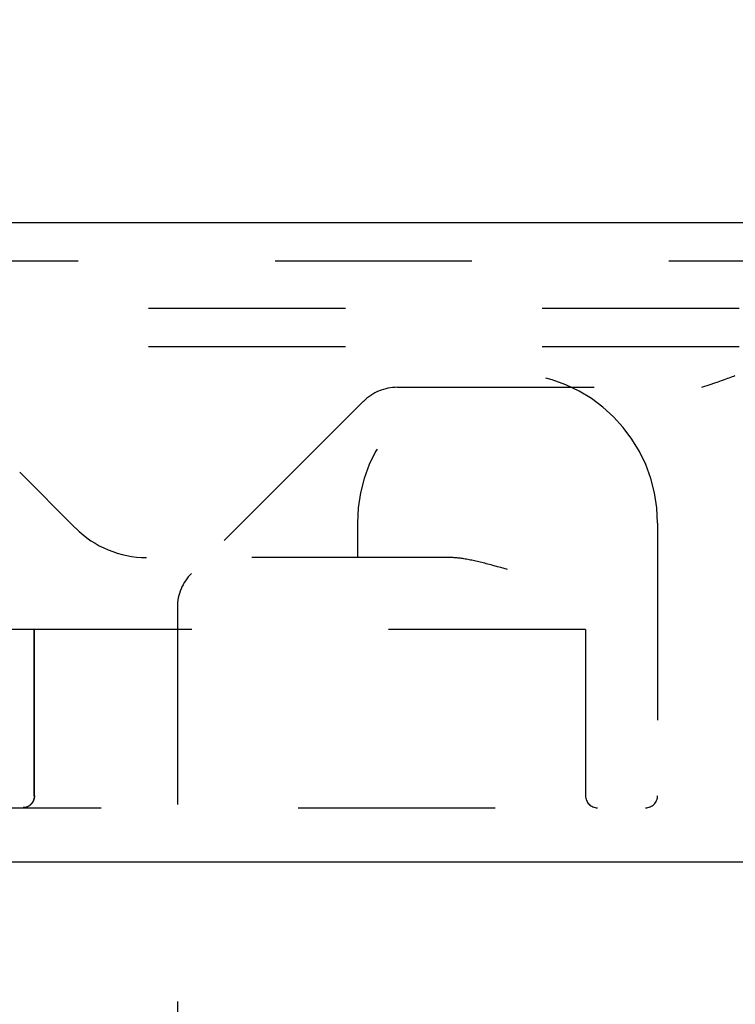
# Model space of a CAD drawing. Header units: inches. Extents: x 0 to 44.7, y 0 to 28.9.
# Tile 7 of 16: x 19.5 to 20.4, y 5 to 6.2. Entities that reach past the tile are written whole.
import ezdxf

# ---------------------------------------------------------------- set-up
doc = ezdxf.new("R2010")
doc.units = ezdxf.units.IN
doc.header["$LTSCALE"] = 2.460526
doc.header["$MEASUREMENT"] = 0
doc.linetypes.add('HIDDEN', pattern=[0.2, 0.1, -0.1])
doc.layers.get('0').update_dxf_attribs({"linetype": 'CONTINUOUS'})
for name, color, linetype in [('DEFAULT_2', 8, 'HIDDEN'), ('DIMENSIONS', 7, 'CONTINUOUS'), ('DOOR_ASSEMBLY', 7, 'CONTINUOUS')]:
    doc.layers.add(name, color=color, linetype=linetype)
doc.styles.get("Standard").update_dxf_attribs({"font": 'arial.ttf'})
doc.dimstyles.new('DIMSTYLE_1', dxfattribs={"dimtxt": 0.197368, "dimasz": 0.263158, "dimexe": 0.09, "dimexo": 0.07, "dimgap": 0.0375, "dimtad": 0, "dimtih": 1, "dimtoh": 1, "dimzin": 4, "dimdsep": 46, "dimtxsty": 'Standard', "dimblk": '_FILLED', "dimblk1": '_FILLED', "dimblk2": '_FILLED', "dimcen": 0.09, "dimadec": 3, "dimazin": 1, "dimtfac": 1, "dimtdec": 3, "dimtofl": 0, "dimtmove": 0, "dimatfit": 3, "dimldrblk": '_FILLED', "dimfxl": 0, "dimtolj": 1, "dimtzin": 4, "dimarcsym": 0})

# ---------------------------------------------------------------- blocks, each defined once
blk = doc.blocks.new('_FILLED')
at = {"color": 0, "linetype": 'ByBlock'}
blk.add_solid([(0, 0), (-1, 0.2), (-1, -0.2)], dxfattribs=at)
blk = doc.blocks.new('*D11')
at = {"layer": 'DIMENSIONS', "color": 2, "linetype": 'Continuous'}
for p, q in [((10.283, 6.0285), (10.283, 6.5492)), ((20.658, 6.0285), (20.658, 6.5492)), ((10.283, 6.3123), (14.5757, 6.3123)), ((20.658, 6.3123), (16.3653, 6.3123))]:
    blk.add_line(p, q, dxfattribs=at)
at = {"layer": 'DIMENSIONS', "color": 2, "linetype": 'Continuous', "xscale": 0.2631578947, "yscale": 0.2631578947, "zscale": 0.2631578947, "rotation": 180}
blk.add_blockref('_FILLED', (10.283, 6.3123), dxfattribs=at)
at = {"layer": 'DIMENSIONS', "color": 2, "linetype": 'Continuous', "xscale": 0.2631578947, "yscale": 0.2631578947, "zscale": 0.2631578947}
blk.add_blockref('_FILLED', (20.658, 6.3123), dxfattribs=at)
at = {"layer": 'DIMENSIONS', "color": 2, "linetype": 'Continuous', "insert": (15.4705, 6.411), "char_height": 0.19737, "width": 1.592154, "attachment_point": 2, "line_spacing_factor": 0.9}
blk.add_mtext('10.38 DOOR', dxfattribs=at)

msp = doc.modelspace()

# ---------------------------------------------------------------- linework, layer by layer
at = {"layer": 'DEFAULT_2', "color": 8, "linetype": 'HIDDEN'}
for p, q in [((20.405, 5.832), (10.501, 5.832)), ((20.405, 5.784), (10.501, 5.784)), ((20.3827, 5.742), (20.3867, 5.7434)), ((19.9779, 5.7336), (20.3582, 5.7336)), ((20.3582, 5.7336), (20.3685, 5.7371)), ((20.3685, 5.7371), (20.3747, 5.7392)), ((20.3747, 5.7392), (20.3787, 5.7406)), ((20.3787, 5.7406), (20.3827, 5.742)), ((19.9354, 5.7161), (19.7206, 5.5012)), ((19.703, 5.4588), (19.703, 2.394))]:
    msp.add_line(p, q, dxfattribs=at)
msp.add_lwpolyline([(20.3867, 5.7434), (20.3887, 5.7441), (20.3906, 5.7448), (20.3926, 5.7455), (20.3945, 5.7462), (20.3964, 5.7469), (20.3983, 5.7476), (20.4001, 5.7483)], dxfattribs=at)
for centre, start, end in [((19.9779, 5.6736), 90, 135), ((19.763, 5.4588), 135, 180)]:
    msp.add_arc(centre, 0.06, start, end, dxfattribs=at)
at = {"layer": 'DOOR_ASSEMBLY', "color": 3, "linetype": 'Continuous'}
for p, q in [((20.5632, 5.939), (10.3778, 5.939)), ((10.298, 5.141), (20.643, 5.141))]:
    msp.add_line(p, q, dxfattribs=at)
at = {"layer": 'DOOR_ASSEMBLY', "color": 8, "linetype": 'HIDDEN'}
for p, q in [((20.5632, 5.891), (10.3778, 5.891)), ((19.506, 5.6276), (19.5759, 5.5577)), ((19.928, 5.564), (19.928, 5.521)), ((20.303, 5.564), (20.303, 5.2235)), ((20.042, 5.521), (19.6013, 5.521)), ((20.103, 5.5095), (20.099, 5.5107)), ((20.1072, 5.5084), (20.103, 5.5095)), ((20.1155, 5.506), (20.1072, 5.5084)), ((20.213, 5.431), (19.4817, 5.431)), ((19.5242, 5.2235), (19.5242, 5.431)), ((19.5244, 5.2235), (19.5244, 5.431)), ((20.213, 5.431), (20.213, 5.2235)), ((18.3775, 5.2085), (20.288, 5.2085))]:
    msp.add_line(p, q, dxfattribs=at)
for points in [[(20.099, 5.5107), (20.097, 5.5112), (20.095, 5.5117), (20.093, 5.5123), (20.091, 5.5128), (20.089, 5.5133), (20.0871, 5.5138), (20.0852, 5.5143), (20.0833, 5.5147), (20.0814, 5.5152), (20.0796, 5.5156), (20.0778, 5.5161), (20.076, 5.5165), (20.0742, 5.5168), (20.0725, 5.5172), (20.0708, 5.5176), (20.0691, 5.5179), (20.0674, 5.5182), (20.0658, 5.5185), (20.0642, 5.5188), (20.0627, 5.5191), (20.0611, 5.5193), (20.0596, 5.5196), (20.0582, 5.5198), (20.0567, 5.52), (20.0553, 5.5202), (20.054, 5.5203), (20.0526, 5.5205), (20.0513, 5.5206), (20.0501, 5.5207), (20.0488, 5.5208), (20.0476, 5.5209), (20.0464, 5.5209), (20.0453, 5.521), (20.0441, 5.521), (20.043, 5.521), (20.042, 5.521)], [(19.5244, 5.2235), (19.5244, 5.2233), (19.5244, 5.223), (19.5244, 5.2228), (19.5243, 5.2225), (19.5243, 5.2223), (19.5243, 5.222), (19.5243, 5.2218), (19.5242, 5.2215), (19.5242, 5.2213), (19.5242, 5.221), (19.5241, 5.2208), (19.5241, 5.2205), (19.524, 5.2202), (19.524, 5.22), (19.5239, 5.2197), (19.5238, 5.2195), (19.5238, 5.2192), (19.5237, 5.219), (19.5236, 5.2187), (19.5235, 5.2185), (19.5235, 5.2182), (19.5234, 5.218), (19.5233, 5.2177), (19.5232, 5.2175), (19.5231, 5.2172), (19.523, 5.217), (19.5228, 5.2167), (19.5227, 5.2165), (19.5226, 5.2162), (19.5225, 5.216), (19.5223, 5.2157), (19.5222, 5.2155), (19.522, 5.2152), (19.5219, 5.215), (19.5217, 5.2147), (19.5215, 5.2145), (19.5214, 5.2143), (19.5212, 5.214), (19.521, 5.2138), (19.5208, 5.2135), (19.5206, 5.2133), (19.5204, 5.2131), (19.5202, 5.2129), (19.52, 5.2126), (19.5198, 5.2124), (19.5195, 5.2122), (19.5193, 5.212), (19.5191, 5.2118), (19.5188, 5.2116), (19.5186, 5.2114), (19.5183, 5.2112), (19.5181, 5.211), (19.5178, 5.2108), (19.5175, 5.2106), (19.5172, 5.2105), (19.5169, 5.2103), (19.5166, 5.2101), (19.5163, 5.21), (19.516, 5.2098), (19.5157, 5.2097), (19.5154, 5.2096), (19.5151, 5.2094), (19.5148, 5.2093), (19.5145, 5.2092), (19.5141, 5.2091), (19.5138, 5.209), (19.5134, 5.2089), (19.5131, 5.2088), (19.5128, 5.2088), (19.5124, 5.2087), (19.5121, 5.2087), (19.5117, 5.2086), (19.5114, 5.2086), (19.511, 5.2086), (19.5106, 5.2086), (19.5101, 5.2085)], [(19.5242, 5.2235), (19.5242, 5.2233), (19.5242, 5.223), (19.5242, 5.2228), (19.5241, 5.2225), (19.5241, 5.2223), (19.5241, 5.222), (19.5241, 5.2218), (19.524, 5.2215), (19.524, 5.2213), (19.524, 5.221), (19.5239, 5.2207), (19.5239, 5.2205), (19.5238, 5.2202), (19.5238, 5.22), (19.5237, 5.2197), (19.5236, 5.2195), (19.5236, 5.2192), (19.5235, 5.219), (19.5234, 5.2187), (19.5233, 5.2185), (19.5233, 5.2182), (19.5232, 5.218), (19.5231, 5.2177), (19.523, 5.2174), (19.5229, 5.2172), (19.5228, 5.2169), (19.5226, 5.2167), (19.5225, 5.2164), (19.5224, 5.2162), (19.5223, 5.2159), (19.5221, 5.2157), (19.522, 5.2155), (19.5218, 5.2152), (19.5217, 5.215), (19.5215, 5.2147), (19.5213, 5.2145), (19.5212, 5.2142), (19.521, 5.214), (19.5208, 5.2138), (19.5206, 5.2135), (19.5204, 5.2133), (19.5202, 5.2131), (19.52, 5.2129), (19.5198, 5.2126), (19.5196, 5.2124), (19.5194, 5.2122), (19.5191, 5.212), (19.5189, 5.2118), (19.5186, 5.2116), (19.5184, 5.2114), (19.5181, 5.2112), (19.5179, 5.211), (19.5176, 5.2108), (19.5173, 5.2106), (19.5171, 5.2105), (19.5168, 5.2103), (19.5165, 5.2101), (19.5162, 5.21), (19.5159, 5.2098), (19.5156, 5.2097), (19.5153, 5.2096), (19.5149, 5.2094), (19.5146, 5.2093), (19.5143, 5.2092), (19.514, 5.2091), (19.5136, 5.209), (19.5133, 5.2089), (19.5129, 5.2088), (19.5126, 5.2088), (19.5123, 5.2087), (19.5119, 5.2087), (19.5116, 5.2086), (19.5112, 5.2086), (19.5109, 5.2086), (19.5105, 5.2086)]]:
    msp.add_lwpolyline(points, dxfattribs=at)
for centre, radius, start, end in [((20.1155, 5.564), 0.1875, 0, 180), ((19.6643, 5.646), 0.125, 225, 270), ((20.228, 5.2235), 0.015, 180, 270), ((20.288, 5.2235), 0.015, 270, 360)]:
    msp.add_arc(centre, radius, start, end, dxfattribs=at)

# ---------------------------------------------------------------- dimensions: what is measured, and where the dimension line sits
at = {"layer": 'DIMENSIONS', "color": 2, "linetype": 'Continuous'}
dim = msp.add_linear_dim(base=(20.6579993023, 6.3123446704), p1=(10.2829993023, 5.9584584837), p2=(20.6579993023, 5.9584584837), text='<> DOOR', dimstyle='DIMSTYLE_1', dxfattribs=at)
dim.commit()
dim.dimension.update_dxf_attribs({"geometry": '*D11', "text_midpoint": (15.4704993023, 6.3123446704), "dimtype": 160})

doc.saveas('drawing.dxf')
